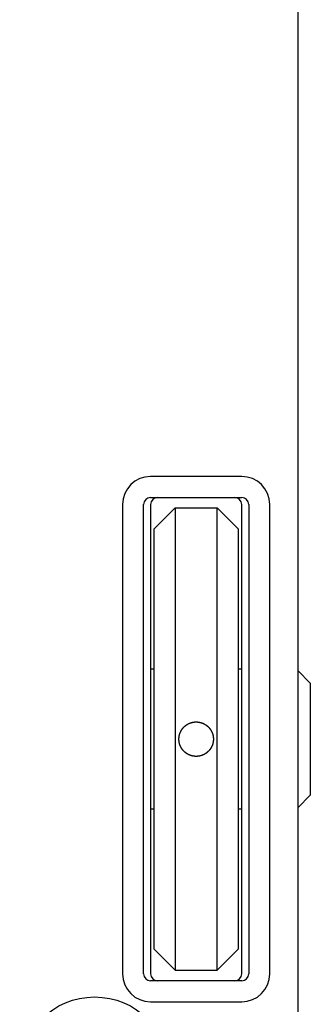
# Model space of a CAD drawing. Extents: x 1107 to 4046, y 937 to 3355.
# Tile 117 of 256: x 2272 to 2293, y 1107 to 1177. Entities that reach past the tile are written whole.
import ezdxf

# ---------------------------------------------------------------- set-up
doc = ezdxf.new("R2010")
doc.units = 0
doc.layers.add('KF_VIDA_L___C_TOP', color=7, linetype='CONTINUOUS')

# ---------------------------------------------------------------- blocks, each defined once
blk = doc.blocks.new('KF_VIDA_L___C_TOP')
at = {"layer": 'KF_VIDA_L___C_TOP'}
for p, q in [((105, -53.5), (105, -311.5)), ((101, -272.5), (94.5, -272.5)), ((94.5, -274), (101, -274)), ((92.5, -274.5), (92.5, -308)), ((94, -308), (94, -274.5)), ((94.5, -274.5), (94.5, -308)), ((96.25, -274.75), (94.75, -276.25)), ((96.25, -274.75), (96.25, -307.75)), ((96.25, -274.75), (99.25, -274.75)), ((99.25, -307.75), (99.25, -274.75)), ((99.25, -274.75), (100.75, -276.25)), ((101, -308), (101, -274.5)), ((101.5, -274.5), (101.5, -308)), ((103, -308), (103, -274.5)), ((94.75, -306.25), (94.75, -276.25)), ((100.75, -276.25), (100.75, -306.25)), ((94.75, -286.25), (94.5, -286.25)), ((101, -286.25), (100.75, -286.25)), ((105.9, -287.25), (105, -286.35)), ((105.9, -287.25), (105.9, -295.25)), ((105.9, -295.25), (105, -296.15)), ((94.75, -296.25), (94.5, -296.25)), ((101, -296.25), (100.75, -296.25)), ((96.25, -307.75), (94.75, -306.25)), ((99.25, -307.75), (100.75, -306.25)), ((96.25, -307.75), (99.25, -307.75)), ((101, -308.5), (94.5, -308.5)), ((94.5, -310), (101, -310))]:
    blk.add_line(p, q, dxfattribs=at)
for points in [[(96.5205, -291.25, 0), (96.5205, -291.244, 0), (96.5206, -291.238, 0), (96.5206, -291.232, 0), (96.5208, -291.225, 0), (96.5209, -291.219, 0), (96.5211, -291.213, 0), (96.5213, -291.207, 0), (96.5215, -291.201, 0), (96.5218, -291.195, 0), (96.5221, -291.188, 0), (96.5224, -291.182, 0), (96.5228, -291.176, 0), (96.5232, -291.17, 0), (96.5237, -291.164, 0), (96.5241, -291.157, 0), (96.5246, -291.151, 0), (96.5252, -291.145, 0), (96.5257, -291.139, 0), (96.5263, -291.132, 0), (96.527, -291.126, 0), (96.5276, -291.12, 0), (96.5283, -291.114, 0), (96.529, -291.107, 0), (96.5298, -291.101, 0), (96.5306, -291.095, 0), (96.5314, -291.089, 0), (96.5323, -291.082, 0), (96.5332, -291.076, 0), (96.5341, -291.07, 0), (96.535, -291.063, 0), (96.536, -291.057, 0), (96.5371, -291.051, 0), (96.5381, -291.045, 0), (96.5392, -291.038, 0), (96.5403, -291.032, 0), (96.5415, -291.026, 0), (96.5426, -291.019, 0), (96.5439, -291.013, 0), (96.5451, -291.007, 0), (96.5464, -291.001, 0), (96.5477, -290.994, 0), (96.5491, -290.988, 0), (96.5504, -290.982, 0), (96.5518, -290.976, 0), (96.5533, -290.969, 0), (96.5548, -290.963, 0), (96.5563, -290.957, 0), (96.5578, -290.951, 0), (96.5594, -290.944, 0), (96.561, -290.938, 0), (96.5627, -290.932, 0), (96.5643, -290.926, 0), (96.566, -290.919, 0), (96.5678, -290.913, 0), (96.5696, -290.907, 0), (96.5714, -290.901, 0), (96.5732, -290.895, 0), (96.5751, -290.888, 0), (96.577, -290.882, 0), (96.5789, -290.876, 0), (96.5809, -290.87, 0), (96.5829, -290.864, 0), (96.5849, -290.858, 0), (96.587, -290.851, 0), (96.5891, -290.845, 0), (96.5912, -290.839, 0), (96.5934, -290.833, 0), (96.5956, -290.827, 0), (96.5979, -290.821, 0), (96.6001, -290.815, 0), (96.6024, -290.809, 0), (96.6048, -290.803, 0), (96.6071, -290.797, 0), (96.6095, -290.791, 0), (96.612, -290.785, 0), (96.6144, -290.779, 0), (96.6169, -290.773, 0), (96.6195, -290.767, 0), (96.622, -290.761, 0), (96.6246, -290.755, 0), (96.6273, -290.749, 0), (96.6299, -290.743, 0), (96.6326, -290.737, 0), (96.6354, -290.731, 0), (96.6381, -290.725, 0), (96.6409, -290.72, 0), (96.6437, -290.714, 0), (96.6466, -290.708, 0), (96.6495, -290.702, 0), (96.6524, -290.696, 0), (96.6553, -290.691, 0), (96.6583, -290.685, 0), (96.6613, -290.679, 0), (96.6643, -290.673, 0), (96.6674, -290.668, 0), (96.6705, -290.662, 0), (96.6736, -290.656, 0), (96.6767, -290.651, 0), (96.6799, -290.645, 0), (96.6831, -290.639, 0), (96.6863, -290.634, 0), (96.6896, -290.628, 0), (96.6928, -290.623, 0), (96.6962, -290.617, 0), (96.6995, -290.612, 0), (96.7028, -290.606, 0), (96.7062, -290.601, 0), (96.7096, -290.595, 0), (96.7131, -290.59, 0), (96.7165, -290.585, 0), (96.72, -290.579, 0), (96.7235, -290.574, 0), (96.7271, -290.568, 0), (96.7306, -290.563, 0), (96.7342, -290.558, 0), (96.7378, -290.553, 0), (96.7415, -290.547, 0), (96.7451, -290.542, 0), (96.7488, -290.537, 0), (96.7525, -290.532, 0), (96.7562, -290.527, 0), (96.76, -290.521, 0), (96.7638, -290.516, 0), (96.7675, -290.511, 0), (96.7714, -290.506, 0), (96.7752, -290.501, 0), (96.7791, -290.496, 0), (96.7829, -290.491, 0), (96.7868, -290.486, 0), (96.7908, -290.481, 0), (96.7947, -290.476, 0), (96.7987, -290.471, 0), (96.8026, -290.467, 0), (96.8066, -290.462, 0), (96.8106, -290.457, 0), (96.8147, -290.452, 0), (96.8187, -290.447, 0), (96.8228, -290.443, 0), (96.8269, -290.438, 0), (96.831, -290.433, 0), (96.8352, -290.429, 0), (96.8393, -290.424, 0), (96.8435, -290.42, 0), (96.8476, -290.415, 0), (96.8518, -290.41, 0), (96.8561, -290.406, 0), (96.8603, -290.401, 0), (96.8645, -290.397, 0), (96.8688, -290.393, 0), (96.8731, -290.388, 0), (96.8774, -290.384, 0), (96.8817, -290.38, 0), (96.886, -290.375, 0), (96.8904, -290.371, 0), (96.8948, -290.367, 0), (96.8992, -290.362, 0), (96.9037, -290.358, 0), (96.9082, -290.354, 0), (96.9127, -290.35, 0), (96.9172, -290.346, 0), (96.9218, -290.341, 0), (96.9264, -290.337, 0), (96.931, -290.333, 0), (96.9357, -290.329, 0), (96.9404, -290.325, 0), (96.9451, -290.321, 0), (96.9498, -290.317, 0), (96.9546, -290.313, 0), (96.9594, -290.309, 0), (96.9642, -290.305, 0), (96.969, -290.301, 0), (96.9739, -290.297, 0), (96.9788, -290.293, 0), (96.9837, -290.289, 0), (96.9887, -290.285, 0), (96.9936, -290.281, 0), (96.9986, -290.277, 0), (97.0037, -290.273, 0), (97.0087, -290.269, 0), (97.0138, -290.266, 0), (97.0189, -290.262, 0), (97.024, -290.258, 0), (97.0291, -290.254, 0), (97.0343, -290.251, 0), (97.0395, -290.247, 0), (97.0447, -290.243, 0), (97.05, -290.24, 0), (97.0552, -290.236, 0), (97.0605, -290.232, 0), (97.0658, -290.229, 0), (97.0711, -290.225, 0), (97.0765, -290.222, 0), (97.0818, -290.218, 0), (97.0872, -290.215, 0), (97.0926, -290.211, 0), (97.0981, -290.208, 0), (97.1035, -290.205, 0), (97.109, -290.201, 0), (97.1145, -290.198, 0), (97.12, -290.194, 0), (97.1255, -290.191, 0), (97.1311, -290.188, 0), (97.1367, -290.185, 0), (97.1423, -290.181, 0), (97.1479, -290.178, 0), (97.1535, -290.175, 0), (97.1592, -290.172, 0), (97.1648, -290.169, 0), (97.1705, -290.166, 0), (97.1762, -290.163, 0), (97.1819, -290.16, 0), (97.1877, -290.157, 0), (97.1934, -290.154, 0), (97.1992, -290.151, 0), (97.205, -290.148, 0), (97.2108, -290.145, 0), (97.2166, -290.142, 0), (97.2224, -290.14, 0), (97.2283, -290.137, 0), (97.2342, -290.134, 0), (97.2401, -290.131, 0), (97.246, -290.129, 0), (97.2519, -290.126, 0), (97.2578, -290.123, 0), (97.2637, -290.121, 0), (97.2697, -290.118, 0), (97.2757, -290.116, 0), (97.2817, -290.113, 0), (97.2877, -290.111, 0), (97.2937, -290.108, 0), (97.2997, -290.106, 0), (97.3057, -290.104, 0), (97.3118, -290.101, 0), (97.3179, -290.099, 0), (97.3239, -290.097, 0), (97.33, -290.095, 0), (97.3361, -290.092, 0), (97.3422, -290.09, 0), (97.3483, -290.088, 0), (97.3545, -290.086, 0), (97.3606, -290.084, 0), (97.3668, -290.082, 0), (97.3729, -290.08, 0), (97.3791, -290.078, 0), (97.3853, -290.076, 0), (97.3914, -290.074, 0), (97.3976, -290.072, 0), (97.4038, -290.07, 0), (97.41, -290.069, 0), (97.4163, -290.067, 0), (97.4225, -290.065, 0), (97.4287, -290.063, 0), (97.4349, -290.062, 0), (97.4412, -290.06, 0), (97.4474, -290.059, 0), (97.4537, -290.057, 0), (97.4599, -290.056, 0), (97.4662, -290.054, 0), (97.4724, -290.053, 0), (97.4787, -290.051, 0), (97.485, -290.05, 0), (97.4912, -290.048, 0), (97.4975, -290.047, 0), (97.5038, -290.046, 0), (97.5101, -290.044, 0), (97.5163, -290.043, 0), (97.5226, -290.042, 0), (97.5289, -290.041, 0), (97.5352, -290.04, 0), (97.5415, -290.039, 0), (97.5477, -290.038, 0), (97.554, -290.037, 0), (97.5603, -290.036, 0), (97.5666, -290.035, 0), (97.5729, -290.034, 0), (97.5792, -290.033, 0), (97.5854, -290.032, 0), (97.5917, -290.031, 0), (97.598, -290.03, 0), (97.6042, -290.029, 0), (97.6105, -290.029, 0), (97.6168, -290.028, 0), (97.623, -290.027, 0), (97.6293, -290.027, 0), (97.6355, -290.026, 0), (97.6418, -290.025, 0), (97.648, -290.025, 0), (97.6543, -290.024, 0), (97.6605, -290.024, 0), (97.6667, -290.023, 0), (97.6729, -290.023, 0), (97.6792, -290.023, 0), (97.6854, -290.022, 0), (97.6916, -290.022, 0), (97.6977, -290.022, 0), (97.7039, -290.021, 0), (97.7101, -290.021, 0), (97.7163, -290.021, 0), (97.7224, -290.021, 0), (97.7286, -290.021, 0), (97.7347, -290.021, 0), (97.7408, -290.021, 0), (97.7469, -290.021, 0), (97.7531, -290.021, 0), (97.7592, -290.021, 0), (97.7653, -290.021, 0), (97.7714, -290.021, 0), (97.7776, -290.021, 0), (97.7837, -290.021, 0), (97.7899, -290.021, 0), (97.7961, -290.021, 0), (97.8023, -290.022, 0), (97.8084, -290.022, 0), (97.8146, -290.022, 0), (97.8208, -290.023, 0), (97.8271, -290.023, 0), (97.8333, -290.023, 0), (97.8395, -290.024, 0), (97.8457, -290.024, 0), (97.852, -290.025, 0), (97.8582, -290.025, 0), (97.8645, -290.026, 0), (97.8707, -290.027, 0), (97.877, -290.027, 0), (97.8832, -290.028, 0), (97.8895, -290.029, 0), (97.8958, -290.029, 0), (97.902, -290.03, 0), (97.9083, -290.031, 0), (97.9146, -290.032, 0), (97.9208, -290.033, 0), (97.9271, -290.034, 0), (97.9334, -290.035, 0), (97.9397, -290.036, 0), (97.946, -290.037, 0), (97.9523, -290.038, 0), (97.9585, -290.039, 0), (97.9648, -290.04, 0), (97.9711, -290.041, 0), (97.9774, -290.042, 0), (97.9837, -290.043, 0), (97.9899, -290.044, 0), (97.9962, -290.046, 0), (98.0025, -290.047, 0), (98.0088, -290.048, 0), (98.015, -290.05, 0), (98.0213, -290.051, 0), (98.0276, -290.053, 0), (98.0338, -290.054, 0), (98.0401, -290.056, 0), (98.0463, -290.057, 0), (98.0526, -290.059, 0), (98.0588, -290.06, 0), (98.0651, -290.062, 0), (98.0713, -290.063, 0), (98.0775, -290.065, 0), (98.0837, -290.067, 0), (98.09, -290.069, 0), (98.0962, -290.07, 0), (98.1024, -290.072, 0), (98.1086, -290.074, 0), (98.1147, -290.076, 0), (98.1209, -290.078, 0), (98.1271, -290.08, 0), (98.1332, -290.082, 0), (98.1394, -290.084, 0), (98.1455, -290.086, 0), (98.1517, -290.088, 0), (98.1578, -290.09, 0), (98.1639, -290.092, 0), (98.17, -290.095, 0), (98.1761, -290.097, 0), (98.1821, -290.099, 0), (98.1882, -290.101, 0), (98.1943, -290.104, 0), (98.2003, -290.106, 0), (98.2063, -290.108, 0), (98.2123, -290.111, 0), (98.2183, -290.113, 0), (98.2243, -290.116, 0), (98.2303, -290.118, 0), (98.2363, -290.121, 0), (98.2422, -290.123, 0), (98.2481, -290.126, 0), (98.254, -290.129, 0), (98.2599, -290.131, 0), (98.2658, -290.134, 0), (98.2717, -290.137, 0), (98.2776, -290.14, 0), (98.2834, -290.142, 0), (98.2892, -290.145, 0), (98.295, -290.148, 0), (98.3008, -290.151, 0), (98.3066, -290.154, 0), (98.3123, -290.157, 0), (98.3181, -290.16, 0), (98.3238, -290.163, 0), (98.3295, -290.166, 0), (98.3352, -290.169, 0), (98.3408, -290.172, 0), (98.3465, -290.175, 0), (98.3521, -290.178, 0), (98.3577, -290.181, 0), (98.3633, -290.185, 0), (98.3689, -290.188, 0), (98.3745, -290.191, 0), (98.38, -290.194, 0), (98.3855, -290.198, 0), (98.391, -290.201, 0), (98.3965, -290.205, 0), (98.4019, -290.208, 0), (98.4074, -290.211, 0), (98.4128, -290.215, 0), (98.4182, -290.218, 0), (98.4235, -290.222, 0), (98.4289, -290.225, 0), (98.4342, -290.229, 0), (98.4395, -290.232, 0), (98.4448, -290.236, 0), (98.45, -290.24, 0), (98.4553, -290.243, 0), (98.4605, -290.247, 0), (98.4657, -290.251, 0), (98.4709, -290.254, 0), (98.476, -290.258, 0), (98.4811, -290.262, 0), (98.4862, -290.266, 0), (98.4913, -290.269, 0), (98.4963, -290.273, 0), (98.5014, -290.277, 0), (98.5064, -290.281, 0), (98.5113, -290.285, 0), (98.5163, -290.289, 0), (98.5212, -290.293, 0), (98.5261, -290.297, 0), (98.531, -290.301, 0), (98.5358, -290.305, 0), (98.5406, -290.309, 0), (98.5454, -290.313, 0), (98.5502, -290.317, 0), (98.5549, -290.321, 0), (98.5596, -290.325, 0), (98.5643, -290.329, 0), (98.569, -290.333, 0), (98.5736, -290.337, 0), (98.5782, -290.341, 0), (98.5828, -290.346, 0), (98.5873, -290.35, 0), (98.5918, -290.354, 0), (98.5963, -290.358, 0), (98.6008, -290.362, 0), (98.6052, -290.367, 0), (98.6096, -290.371, 0), (98.614, -290.375, 0), (98.6183, -290.38, 0), (98.6226, -290.384, 0), (98.6269, -290.388, 0), (98.6312, -290.393, 0), (98.6355, -290.397, 0), (98.6397, -290.401, 0), (98.6439, -290.406, 0), (98.6482, -290.41, 0), (98.6524, -290.415, 0), (98.6565, -290.42, 0), (98.6607, -290.424, 0), (98.6648, -290.429, 0), (98.669, -290.433, 0), (98.6731, -290.438, 0), (98.6772, -290.443, 0), (98.6813, -290.447, 0), (98.6853, -290.452, 0), (98.6894, -290.457, 0), (98.6934, -290.462, 0), (98.6974, -290.467, 0), (98.7013, -290.471, 0), (98.7053, -290.476, 0), (98.7092, -290.481, 0), (98.7132, -290.486, 0), (98.7171, -290.491, 0), (98.7209, -290.496, 0), (98.7248, -290.501, 0), (98.7286, -290.506, 0), (98.7325, -290.511, 0), (98.7362, -290.516, 0), (98.74, -290.521, 0), (98.7438, -290.527, 0), (98.7475, -290.532, 0), (98.7512, -290.537, 0), (98.7549, -290.542, 0), (98.7585, -290.547, 0), (98.7622, -290.553, 0), (98.7658, -290.558, 0), (98.7694, -290.563, 0), (98.7729, -290.568, 0), (98.7765, -290.574, 0), (98.78, -290.579, 0), (98.7835, -290.585, 0), (98.7869, -290.59, 0), (98.7904, -290.595, 0), (98.7938, -290.601, 0), (98.7972, -290.606, 0), (98.8005, -290.612, 0), (98.8038, -290.617, 0), (98.8072, -290.623, 0), (98.8104, -290.628, 0), (98.8137, -290.634, 0), (98.8169, -290.639, 0), (98.8201, -290.645, 0), (98.8233, -290.651, 0), (98.8264, -290.656, 0), (98.8295, -290.662, 0), (98.8326, -290.668, 0), (98.8357, -290.673, 0), (98.8387, -290.679, 0), (98.8417, -290.685, 0), (98.8447, -290.691, 0), (98.8476, -290.696, 0), (98.8505, -290.702, 0), (98.8534, -290.708, 0), (98.8563, -290.714, 0), (98.8591, -290.72, 0), (98.8619, -290.725, 0), (98.8646, -290.731, 0), (98.8674, -290.737, 0), (98.8701, -290.743, 0), (98.8727, -290.749, 0), (98.8754, -290.755, 0), (98.878, -290.761, 0), (98.8805, -290.767, 0), (98.8831, -290.773, 0), (98.8856, -290.779, 0), (98.888, -290.785, 0), (98.8905, -290.791, 0), (98.8929, -290.797, 0), (98.8952, -290.803, 0), (98.8976, -290.809, 0), (98.8999, -290.815, 0), (98.9021, -290.821, 0), (98.9044, -290.827, 0), (98.9066, -290.833, 0), (98.9088, -290.839, 0), (98.9109, -290.845, 0), (98.913, -290.851, 0), (98.9151, -290.858, 0), (98.9171, -290.864, 0), (98.9191, -290.87, 0), (98.9211, -290.876, 0), (98.923, -290.882, 0), (98.9249, -290.888, 0), (98.9268, -290.895, 0), (98.9286, -290.901, 0), (98.9304, -290.907, 0), (98.9322, -290.913, 0), (98.934, -290.919, 0), (98.9357, -290.926, 0), (98.9373, -290.932, 0), (98.939, -290.938, 0), (98.9406, -290.944, 0), (98.9422, -290.951, 0), (98.9437, -290.957, 0), (98.9452, -290.963, 0), (98.9467, -290.969, 0), (98.9482, -290.976, 0), (98.9496, -290.982, 0), (98.9509, -290.988, 0), (98.9523, -290.994, 0), (98.9536, -291.001, 0), (98.9549, -291.007, 0), (98.9561, -291.013, 0), (98.9574, -291.019, 0), (98.9585, -291.026, 0), (98.9597, -291.032, 0), (98.9608, -291.038, 0), (98.9619, -291.045, 0), (98.9629, -291.051, 0), (98.964, -291.057, 0), (98.965, -291.063, 0), (98.9659, -291.07, 0), (98.9668, -291.076, 0), (98.9677, -291.082, 0), (98.9686, -291.089, 0), (98.9694, -291.095, 0), (98.9702, -291.101, 0), (98.971, -291.107, 0), (98.9717, -291.114, 0), (98.9724, -291.12, 0), (98.973, -291.126, 0), (98.9737, -291.132, 0), (98.9743, -291.139, 0), (98.9748, -291.145, 0), (98.9754, -291.151, 0), (98.9759, -291.157, 0), (98.9763, -291.164, 0), (98.9768, -291.17, 0), (98.9772, -291.176, 0), (98.9776, -291.182, 0), (98.9779, -291.188, 0), (98.9782, -291.195, 0), (98.9785, -291.201, 0), (98.9787, -291.207, 0), (98.9789, -291.213, 0), (98.9791, -291.219, 0), (98.9792, -291.225, 0), (98.9794, -291.232, 0), (98.9794, -291.238, 0), (98.9795, -291.244, 0), (98.9795, -291.25, 0)], [(98.9795, -291.25, 0), (98.9795, -291.256, 0), (98.9794, -291.263, 0), (98.9793, -291.269, 0), (98.9792, -291.276, 0), (98.9791, -291.282, 0), (98.9789, -291.289, 0), (98.9786, -291.295, 0), (98.9784, -291.302, 0), (98.978, -291.308, 0), (98.9777, -291.315, 0), (98.9773, -291.322, 0), (98.9769, -291.328, 0), (98.9765, -291.335, 0), (98.976, -291.341, 0), (98.9755, -291.348, 0), (98.9749, -291.354, 0), (98.9743, -291.361, 0), (98.9737, -291.368, 0), (98.973, -291.374, 0), (98.9723, -291.381, 0), (98.9716, -291.387, 0), (98.9708, -291.394, 0), (98.97, -291.401, 0), (98.9691, -291.407, 0), (98.9683, -291.414, 0), (98.9673, -291.421, 0), (98.9664, -291.427, 0), (98.9654, -291.434, 0), (98.9644, -291.44, 0), (98.9633, -291.447, 0), (98.9622, -291.454, 0), (98.9611, -291.46, 0), (98.9599, -291.467, 0), (98.9587, -291.474, 0), (98.9574, -291.48, 0), (98.9561, -291.487, 0), (98.9548, -291.493, 0), (98.9535, -291.5, 0), (98.9521, -291.507, 0), (98.9506, -291.513, 0), (98.9492, -291.52, 0), (98.9477, -291.527, 0), (98.9461, -291.533, 0), (98.9446, -291.54, 0), (98.9429, -291.546, 0), (98.9413, -291.553, 0), (98.9396, -291.56, 0), (98.9379, -291.566, 0), (98.9361, -291.573, 0), (98.9343, -291.579, 0), (98.9325, -291.586, 0), (98.9306, -291.592, 0), (98.9287, -291.599, 0), (98.9268, -291.605, 0), (98.9248, -291.612, 0), (98.9228, -291.619, 0), (98.9207, -291.625, 0), (98.9187, -291.632, 0), (98.9165, -291.638, 0), (98.9144, -291.645, 0), (98.9122, -291.651, 0), (98.9099, -291.657, 0), (98.9077, -291.664, 0), (98.9054, -291.67, 0), (98.903, -291.677, 0), (98.9006, -291.683, 0), (98.8982, -291.69, 0), (98.8957, -291.696, 0), (98.8933, -291.702, 0), (98.8907, -291.709, 0), (98.8882, -291.715, 0), (98.8855, -291.721, 0), (98.8829, -291.728, 0), (98.8802, -291.734, 0), (98.8775, -291.74, 0), (98.8748, -291.747, 0), (98.872, -291.753, 0), (98.8692, -291.759, 0), (98.8663, -291.765, 0), (98.8634, -291.771, 0), (98.8605, -291.778, 0), (98.8575, -291.784, 0), (98.8545, -291.79, 0), (98.8515, -291.796, 0), (98.8484, -291.802, 0), (98.8453, -291.808, 0), (98.8422, -291.814, 0), (98.839, -291.82, 0), (98.8358, -291.826, 0), (98.8326, -291.832, 0), (98.8293, -291.838, 0), (98.8261, -291.844, 0), (98.8227, -291.85, 0), (98.8194, -291.856, 0), (98.816, -291.862, 0), (98.8126, -291.868, 0), (98.8091, -291.874, 0), (98.8057, -291.88, 0), (98.8022, -291.886, 0), (98.7986, -291.891, 0), (98.7951, -291.897, 0), (98.7915, -291.903, 0), (98.7878, -291.909, 0), (98.7842, -291.914, 0), (98.7805, -291.92, 0), (98.7768, -291.926, 0), (98.7731, -291.931, 0), (98.7693, -291.937, 0), (98.7655, -291.942, 0), (98.7617, -291.948, 0), (98.7579, -291.954, 0), (98.754, -291.959, 0), (98.7501, -291.965, 0), (98.7462, -291.97, 0), (98.7423, -291.975, 0), (98.7383, -291.981, 0), (98.7343, -291.986, 0), (98.7303, -291.992, 0), (98.7263, -291.997, 0), (98.7222, -292.002, 0), (98.7181, -292.008, 0), (98.714, -292.013, 0), (98.7099, -292.018, 0), (98.7057, -292.023, 0), (98.7015, -292.028, 0), (98.6973, -292.033, 0), (98.6931, -292.039, 0), (98.6889, -292.044, 0), (98.6846, -292.049, 0), (98.6803, -292.054, 0), (98.676, -292.059, 0), (98.6717, -292.064, 0), (98.6673, -292.069, 0), (98.663, -292.073, 0), (98.6586, -292.078, 0), (98.6542, -292.083, 0), (98.6497, -292.088, 0), (98.6453, -292.093, 0), (98.6408, -292.097, 0), (98.6363, -292.102, 0), (98.6318, -292.107, 0), (98.6273, -292.111, 0), (98.6228, -292.116, 0), (98.6182, -292.121, 0), (98.6137, -292.125, 0), (98.6091, -292.13, 0), (98.6044, -292.134, 0), (98.5997, -292.139, 0), (98.595, -292.143, 0), (98.5903, -292.148, 0), (98.5855, -292.152, 0), (98.5807, -292.156, 0), (98.5758, -292.161, 0), (98.571, -292.165, 0), (98.5661, -292.169, 0), (98.5611, -292.174, 0), (98.5562, -292.178, 0), (98.5512, -292.182, 0), (98.5461, -292.187, 0), (98.5411, -292.191, 0), (98.536, -292.195, 0), (98.5309, -292.199, 0), (98.5257, -292.204, 0), (98.5206, -292.208, 0), (98.5154, -292.212, 0), (98.5101, -292.216, 0), (98.5049, -292.22, 0), (98.4996, -292.224, 0), (98.4943, -292.228, 0), (98.489, -292.232, 0), (98.4836, -292.236, 0), (98.4782, -292.24, 0), (98.4728, -292.244, 0), (98.4673, -292.248, 0), (98.4619, -292.252, 0), (98.4564, -292.256, 0), (98.4508, -292.26, 0), (98.4453, -292.264, 0), (98.4397, -292.267, 0), (98.4341, -292.271, 0), (98.4285, -292.275, 0), (98.4228, -292.279, 0), (98.4172, -292.282, 0), (98.4115, -292.286, 0), (98.4057, -292.29, 0), (98.4, -292.293, 0), (98.3942, -292.297, 0), (98.3885, -292.3, 0), (98.3826, -292.304, 0), (98.3768, -292.307, 0), (98.371, -292.311, 0), (98.3651, -292.314, 0), (98.3592, -292.318, 0), (98.3533, -292.321, 0), (98.3473, -292.324, 0), (98.3414, -292.328, 0), (98.3354, -292.331, 0), (98.3294, -292.334, 0), (98.3234, -292.337, 0), (98.3173, -292.341, 0), (98.3113, -292.344, 0), (98.3052, -292.347, 0), (98.2991, -292.35, 0), (98.293, -292.353, 0), (98.2868, -292.356, 0), (98.2807, -292.359, 0), (98.2745, -292.362, 0), (98.2683, -292.365, 0), (98.2621, -292.368, 0), (98.2559, -292.371, 0), (98.2497, -292.373, 0), (98.2434, -292.376, 0), (98.2371, -292.379, 0), (98.2308, -292.382, 0), (98.2245, -292.384, 0), (98.2182, -292.387, 0), (98.2119, -292.389, 0), (98.2055, -292.392, 0), (98.1992, -292.395, 0), (98.1928, -292.397, 0), (98.1864, -292.399, 0), (98.18, -292.402, 0), (98.1736, -292.404, 0), (98.1671, -292.407, 0), (98.1607, -292.409, 0), (98.1542, -292.411, 0), (98.1478, -292.413, 0), (98.1413, -292.415, 0), (98.1348, -292.418, 0), (98.1283, -292.42, 0), (98.1218, -292.422, 0), (98.1153, -292.424, 0), (98.1088, -292.426, 0), (98.1022, -292.428, 0), (98.0957, -292.43, 0), (98.0891, -292.432, 0), (98.0826, -292.433, 0), (98.076, -292.435, 0), (98.0694, -292.437, 0), (98.0628, -292.439, 0), (98.0563, -292.44, 0), (98.0497, -292.442, 0), (98.0431, -292.444, 0), (98.0365, -292.445, 0), (98.0299, -292.447, 0), (98.0233, -292.448, 0), (98.0166, -292.45, 0), (98.01, -292.451, 0), (98.0034, -292.453, 0), (97.9968, -292.454, 0), (97.9901, -292.455, 0), (97.9835, -292.457, 0), (97.9769, -292.458, 0), (97.9703, -292.459, 0), (97.9636, -292.46, 0), (97.957, -292.462, 0), (97.9504, -292.463, 0), (97.9437, -292.464, 0), (97.9371, -292.465, 0), (97.9305, -292.466, 0), (97.9238, -292.467, 0), (97.9172, -292.468, 0), (97.9106, -292.469, 0), (97.904, -292.47, 0), (97.8973, -292.47, 0), (97.8907, -292.471, 0), (97.8841, -292.472, 0), (97.8775, -292.473, 0), (97.8709, -292.473, 0), (97.8643, -292.474, 0), (97.8577, -292.475, 0), (97.8511, -292.475, 0), (97.8445, -292.476, 0), (97.838, -292.476, 0), (97.8314, -292.477, 0), (97.8248, -292.477, 0), (97.8183, -292.478, 0), (97.8117, -292.478, 0), (97.8052, -292.478, 0), (97.7987, -292.478, 0), (97.7921, -292.479, 0), (97.7856, -292.479, 0), (97.7791, -292.479, 0), (97.7726, -292.479, 0), (97.7662, -292.479, 0), (97.7597, -292.479, 0), (97.7532, -292.479, 0), (97.7468, -292.479, 0), (97.7403, -292.479, 0), (97.7338, -292.479, 0), (97.7274, -292.479, 0), (97.7209, -292.479, 0), (97.7144, -292.479, 0), (97.7079, -292.479, 0), (97.7013, -292.478, 0), (97.6948, -292.478, 0), (97.6883, -292.478, 0), (97.6817, -292.478, 0), (97.6752, -292.477, 0), (97.6686, -292.477, 0), (97.662, -292.476, 0), (97.6555, -292.476, 0), (97.6489, -292.475, 0), (97.6423, -292.475, 0), (97.6357, -292.474, 0), (97.6291, -292.473, 0), (97.6225, -292.473, 0), (97.6159, -292.472, 0), (97.6093, -292.471, 0), (97.6027, -292.47, 0), (97.596, -292.47, 0), (97.5894, -292.469, 0), (97.5828, -292.468, 0), (97.5762, -292.467, 0), (97.5695, -292.466, 0), (97.5629, -292.465, 0), (97.5563, -292.464, 0), (97.5496, -292.463, 0), (97.543, -292.462, 0), (97.5364, -292.46, 0), (97.5297, -292.459, 0), (97.5231, -292.458, 0), (97.5165, -292.457, 0), (97.5099, -292.455, 0), (97.5032, -292.454, 0), (97.4966, -292.453, 0), (97.49, -292.451, 0), (97.4834, -292.45, 0), (97.4767, -292.448, 0), (97.4701, -292.447, 0), (97.4635, -292.445, 0), (97.4569, -292.444, 0), (97.4503, -292.442, 0), (97.4437, -292.44, 0), (97.4372, -292.439, 0), (97.4306, -292.437, 0), (97.424, -292.435, 0), (97.4174, -292.433, 0), (97.4109, -292.432, 0), (97.4043, -292.43, 0), (97.3978, -292.428, 0), (97.3912, -292.426, 0), (97.3847, -292.424, 0), (97.3782, -292.422, 0), (97.3717, -292.42, 0), (97.3652, -292.418, 0), (97.3587, -292.415, 0), (97.3522, -292.413, 0), (97.3458, -292.411, 0), (97.3393, -292.409, 0), (97.3329, -292.407, 0), (97.3264, -292.404, 0), (97.32, -292.402, 0), (97.3136, -292.399, 0), (97.3072, -292.397, 0), (97.3008, -292.395, 0), (97.2945, -292.392, 0), (97.2881, -292.389, 0), (97.2818, -292.387, 0), (97.2755, -292.384, 0), (97.2692, -292.382, 0), (97.2629, -292.379, 0), (97.2566, -292.376, 0), (97.2503, -292.373, 0), (97.2441, -292.371, 0), (97.2379, -292.368, 0), (97.2317, -292.365, 0), (97.2255, -292.362, 0), (97.2193, -292.359, 0), (97.2132, -292.356, 0), (97.207, -292.353, 0), (97.2009, -292.35, 0), (97.1948, -292.347, 0), (97.1887, -292.344, 0), (97.1827, -292.341, 0), (97.1766, -292.337, 0), (97.1706, -292.334, 0), (97.1646, -292.331, 0), (97.1586, -292.328, 0), (97.1527, -292.324, 0), (97.1467, -292.321, 0), (97.1408, -292.318, 0), (97.1349, -292.314, 0), (97.129, -292.311, 0), (97.1232, -292.307, 0), (97.1174, -292.304, 0), (97.1115, -292.3, 0), (97.1058, -292.297, 0), (97.1, -292.293, 0), (97.0943, -292.29, 0), (97.0885, -292.286, 0), (97.0828, -292.282, 0), (97.0772, -292.279, 0), (97.0715, -292.275, 0), (97.0659, -292.271, 0), (97.0603, -292.267, 0), (97.0547, -292.264, 0), (97.0492, -292.26, 0), (97.0436, -292.256, 0), (97.0381, -292.252, 0), (97.0327, -292.248, 0), (97.0272, -292.244, 0), (97.0218, -292.24, 0), (97.0164, -292.236, 0), (97.011, -292.232, 0), (97.0057, -292.228, 0), (97.0004, -292.224, 0), (96.9951, -292.22, 0), (96.9899, -292.216, 0), (96.9846, -292.212, 0), (96.9794, -292.208, 0), (96.9743, -292.204, 0), (96.9691, -292.199, 0), (96.964, -292.195, 0), (96.9589, -292.191, 0), (96.9539, -292.187, 0), (96.9488, -292.182, 0), (96.9438, -292.178, 0), (96.9389, -292.174, 0), (96.9339, -292.169, 0), (96.929, -292.165, 0), (96.9242, -292.161, 0), (96.9193, -292.156, 0), (96.9145, -292.152, 0), (96.9097, -292.148, 0), (96.905, -292.143, 0), (96.9003, -292.139, 0), (96.8956, -292.134, 0), (96.8909, -292.13, 0), (96.8863, -292.125, 0), (96.8818, -292.121, 0), (96.8772, -292.116, 0), (96.8727, -292.111, 0), (96.8682, -292.107, 0), (96.8637, -292.102, 0), (96.8592, -292.097, 0), (96.8547, -292.093, 0), (96.8503, -292.088, 0), (96.8458, -292.083, 0), (96.8414, -292.078, 0), (96.837, -292.073, 0), (96.8327, -292.069, 0), (96.8283, -292.064, 0), (96.824, -292.059, 0), (96.8197, -292.054, 0), (96.8154, -292.049, 0), (96.8111, -292.044, 0), (96.8069, -292.039, 0), (96.8027, -292.033, 0), (96.7985, -292.028, 0), (96.7943, -292.023, 0), (96.7901, -292.018, 0), (96.786, -292.013, 0), (96.7819, -292.008, 0), (96.7778, -292.002, 0), (96.7737, -291.997, 0), (96.7697, -291.992, 0), (96.7657, -291.986, 0), (96.7617, -291.981, 0), (96.7577, -291.975, 0), (96.7538, -291.97, 0), (96.7499, -291.965, 0), (96.746, -291.959, 0), (96.7421, -291.954, 0), (96.7383, -291.948, 0), (96.7345, -291.942, 0), (96.7307, -291.937, 0), (96.7269, -291.931, 0), (96.7232, -291.926, 0), (96.7195, -291.92, 0), (96.7158, -291.914, 0), (96.7122, -291.909, 0), (96.7085, -291.903, 0), (96.7049, -291.897, 0), (96.7014, -291.891, 0), (96.6978, -291.886, 0), (96.6943, -291.88, 0), (96.6909, -291.874, 0), (96.6874, -291.868, 0), (96.684, -291.862, 0), (96.6806, -291.856, 0), (96.6773, -291.85, 0), (96.6739, -291.844, 0), (96.6707, -291.838, 0), (96.6674, -291.832, 0), (96.6642, -291.826, 0), (96.661, -291.82, 0), (96.6578, -291.814, 0), (96.6547, -291.808, 0), (96.6516, -291.802, 0), (96.6485, -291.796, 0), (96.6455, -291.79, 0), (96.6425, -291.784, 0), (96.6395, -291.778, 0), (96.6366, -291.771, 0), (96.6337, -291.765, 0), (96.6308, -291.759, 0), (96.628, -291.753, 0), (96.6252, -291.747, 0), (96.6225, -291.74, 0), (96.6198, -291.734, 0), (96.6171, -291.728, 0), (96.6145, -291.721, 0), (96.6118, -291.715, 0), (96.6093, -291.709, 0), (96.6067, -291.702, 0), (96.6043, -291.696, 0), (96.6018, -291.69, 0), (96.5994, -291.683, 0), (96.597, -291.677, 0), (96.5946, -291.67, 0), (96.5923, -291.664, 0), (96.5901, -291.657, 0), (96.5878, -291.651, 0), (96.5856, -291.645, 0), (96.5835, -291.638, 0), (96.5813, -291.632, 0), (96.5793, -291.625, 0), (96.5772, -291.619, 0), (96.5752, -291.612, 0), (96.5732, -291.605, 0), (96.5713, -291.599, 0), (96.5694, -291.592, 0), (96.5675, -291.586, 0), (96.5657, -291.579, 0), (96.5639, -291.573, 0), (96.5621, -291.566, 0), (96.5604, -291.56, 0), (96.5587, -291.553, 0), (96.5571, -291.546, 0), (96.5554, -291.54, 0), (96.5539, -291.533, 0), (96.5523, -291.527, 0), (96.5508, -291.52, 0), (96.5494, -291.513, 0), (96.5479, -291.507, 0), (96.5465, -291.5, 0), (96.5452, -291.493, 0), (96.5439, -291.487, 0), (96.5426, -291.48, 0), (96.5413, -291.474, 0), (96.5401, -291.467, 0), (96.5389, -291.46, 0), (96.5378, -291.454, 0), (96.5367, -291.447, 0), (96.5356, -291.44, 0), (96.5346, -291.434, 0), (96.5336, -291.427, 0), (96.5327, -291.421, 0), (96.5317, -291.414, 0), (96.5309, -291.407, 0), (96.53, -291.401, 0), (96.5292, -291.394, 0), (96.5284, -291.387, 0), (96.5277, -291.381, 0), (96.527, -291.374, 0), (96.5263, -291.368, 0), (96.5257, -291.361, 0), (96.5251, -291.354, 0), (96.5245, -291.348, 0), (96.524, -291.341, 0), (96.5235, -291.335, 0), (96.5231, -291.328, 0), (96.5227, -291.322, 0), (96.5223, -291.315, 0), (96.522, -291.308, 0), (96.5216, -291.302, 0), (96.5214, -291.295, 0), (96.5211, -291.289, 0), (96.5209, -291.282, 0), (96.5208, -291.276, 0), (96.5207, -291.269, 0), (96.5206, -291.263, 0), (96.5205, -291.256, 0), (96.5205, -291.25, 0)]]:
    blk.add_polyline3d(points, dxfattribs=at)
blk.add_circle((90.5, -315), 5.35, dxfattribs=at)
for centre, radius, start, end in [((94.5, -274.5), 2, 90, 180), ((101, -274.5), 2, 0, 90), ((94.5, -274.5), 0.5, 90, 180), ((95, -274.5), 0.5, 90, 180), ((100.5, -274.5), 0.5, 0, 90), ((101, -274.5), 0.5, 0, 90), ((94.5, -308), 2, 180, 270), ((94.5, -308), 0.5, 180, 270), ((95, -308), 0.5, 180, 270), ((100.5, -308), 0.5, 270, 0), ((101, -308), 2, 270, 0), ((101, -308), 0.5, 270, 0)]:
    blk.add_arc(centre, radius, start, end, dxfattribs=at)

msp = doc.modelspace()

# ---------------------------------------------------------------- block references
at = {"layer": 'KF_VIDA_L___C_TOP'}
msp.add_blockref('KF_VIDA_L___C_TOP', (2186.979, 1416.677), dxfattribs=at)

doc.saveas('drawing.dxf')
